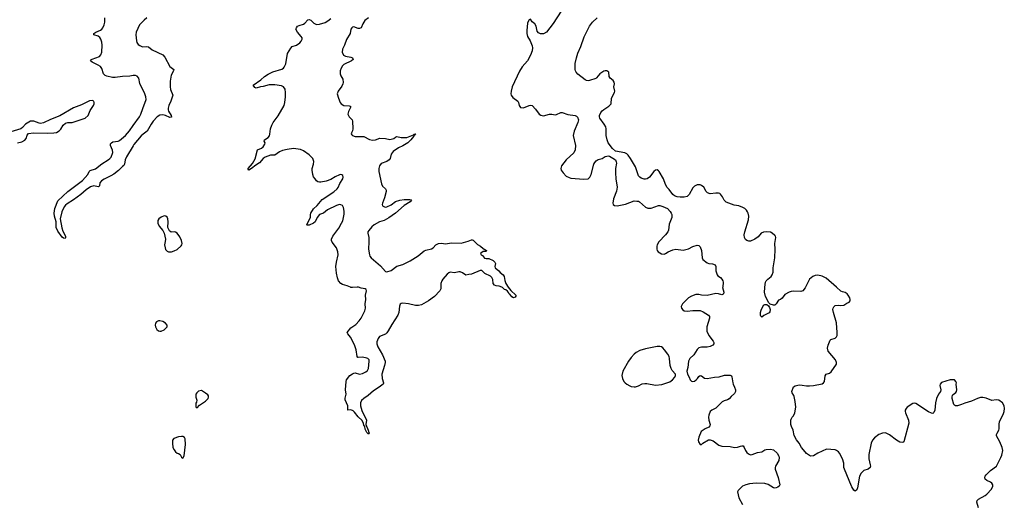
# Model space of a CAD drawing. Header units: inches. Extents: x 1771465 to 1971076, y 472029 to 643563.
# Tile 64 of 127: x 1808419 to 1822124, y 596979 to 603722. Entities that reach past the tile are written whole.
import ezdxf

# ---------------------------------------------------------------- set-up
doc = ezdxf.new("R2010")
doc.units = ezdxf.units.IN
doc.header["$MEASUREMENT"] = 0
for name, color, linetype in [('B8519', 7, 'Continuous'), ('B8529', 7, 'Continuous'), ('B8600', 7, 'Continuous'), ('B8610', 7, 'Continuous')]:
    doc.layers.add(name, color=color, linetype=linetype)

msp = doc.modelspace()

# ---------------------------------------------------------------- linework, layer by layer
at = {"layer": 'B8519', "color": 6}
for points, elevation in [([(1814282, 600000), (1814282, 599978), (1814269, 599951), (1814194, 599870), (1814107, 599810), (1814010, 599756), (1813970, 599746), (1813930, 599747), (1813830, 599769), (1813750, 599776), (1813730, 599774), (1813716, 599764), (1813706, 599734), (1813695, 599650), (1813681, 599610), (1813598, 599482), (1813550, 599395), (1813530, 599364), (1813510, 599345), (1813427, 599313), (1813410, 599288), (1813390, 599241), (1813391, 599210), (1813406, 599170), (1813470, 599059), (1813504, 598970), (1813505, 598950), (1813498, 598910), (1813459, 598790), (1813463, 598730), (1813485, 598670), (1813481, 598659), (1813476, 598650), (1813423, 598610), (1813343, 598557), (1813270, 598494), (1813207, 598453), (1813178, 598422), (1813161, 598390), (1813161, 598350), (1813182, 598282), (1813245, 598150), (1813239, 598090), (1813271, 598011), (1813279, 597979), (1813286, 597970), (1813280, 597960), (1813270, 597959), (1813250, 597978), (1813230, 598023), (1813222, 598062), (1813210, 598079), (1813204, 598104), (1813184, 598144), (1813130, 598197), (1813081, 598261), (1813060, 598280), (1813030, 598294), (1812988, 598288), (1812985, 598350), (1812950, 598435), (1812950, 598456), (1812962, 598510), (1812954, 598570), (1812964, 598690), (1812970, 598710), (1813016, 598770), (1813050, 598796), (1813070, 598805), (1813090, 598808), (1813151, 598791), (1813190, 598799), (1813237, 598823), (1813258, 598842), (1813275, 598870), (1813283, 598970), (1813282, 598990), (1813266, 599006), (1813250, 599013), (1813190, 599027), (1813130, 599021), (1813124, 599024), (1813118, 599038), (1813103, 599130), (1813077, 599197), (1813024, 599304), (1812986, 599350), (1812976, 599370), (1813030, 599436), (1813099, 599481), (1813143, 599530), (1813171, 599569), (1813222, 599670), (1813234, 599710), (1813229, 599770), (1813238, 599830), (1813233, 599890), (1813245, 599950), (1813243, 599970), (1813230, 599976), (1813170, 599985), (1813133, 600000)], 400), ([(1813117, 600000), (1813050, 599995), (1813030, 599997), (1813023, 600000)], 400), ([(1815220, 600000), (1815253, 599953), (1815323, 599890), (1815325, 599875), (1815317, 599863), (1815290, 599850), (1815270, 599864), (1815243, 599903), (1815230, 599910), (1815225, 599925), (1815207, 599947), (1815184, 599964), (1815169, 599970), (1815137, 599997), (1815129, 600000)], 400), ([(1818204, 600000), (1818203, 599997), (1818218, 599930), (1818216, 599910), (1818210, 599901), (1818190, 599896), (1818147, 599907), (1818110, 599912), (1817990, 599884), (1817910, 599888), (1817870, 599899), (1817830, 599898), (1817770, 599875), (1817730, 599850), (1817645, 599770), (1817625, 599730), (1817630, 599707), (1817647, 599687), (1817670, 599673), (1817710, 599666), (1817790, 599677), (1817890, 599676), (1817930, 599659), (1818008, 599610), (1818020, 599590), (1818021, 599570), (1817984, 599450), (1817985, 599390), (1818010, 599326), (1818070, 599250), (1818081, 599230), (1818079, 599210), (1818066, 599194), (1818030, 599174), (1817990, 599167), (1817910, 599167), (1817870, 599157), (1817850, 599135), (1817801, 599059), (1817745, 599010), (1817726, 598970), (1817719, 598881), (1817707, 598830), (1817714, 598790), (1817737, 598750), (1817751, 598710), (1817771, 598691), (1817790, 598688), (1817810, 598693), (1817835, 598710), (1817855, 598730), (1817870, 598756), (1817890, 598771), (1817910, 598767), (1817950, 598736), (1817990, 598730), (1818090, 598749), (1818154, 598754), (1818230, 598776), (1818290, 598778), (1818310, 598775), (1818326, 598766), (1818332, 598752), (1818343, 598670), (1818349, 598650), (1818370, 598610), (1818382, 598570), (1818381, 598550), (1818370, 598523), (1818322, 598478), (1818294, 598446), (1818270, 598431), (1818223, 598417), (1818197, 598403), (1818110, 598318), (1818051, 598289), (1818031, 598269), (1818010, 598221), (1818006, 598190), (1818010, 598150), (1818030, 598090), (1818025, 598070), (1818010, 598053), (1817959, 598030), (1817905, 597990), (1817871, 597911), (1817864, 597870), (1817867, 597850), (1817890, 597811), (1817910, 597811), (1817929, 597831), (1818006, 597874), (1818030, 597877), (1818070, 597863), (1818150, 597804), (1818190, 597787), (1818310, 597782), (1818370, 597768), (1818410, 597775), (1818450, 597790), (1818470, 597794), (1818490, 597791), (1818505, 597770), (1818520, 597730), (1818539, 597699), (1818561, 597681), (1818590, 597668), (1818615, 597670), (1818690, 597701), (1818750, 597710), (1818790, 597736), (1818810, 597741), (1818870, 597748), (1818910, 597737), (1818962, 597690), (1818985, 597650), (1818990, 597630), (1818985, 597590), (1818939, 597510), (1818933, 597490), (1818933, 597470), (1818974, 597354), (1818997, 597250), (1818988, 597230), (1818970, 597216), (1818950, 597206), (1818930, 597204), (1818910, 597208), (1818836, 597256), (1818790, 597269), (1818670, 597273), (1818575, 597265), (1818524, 597250), (1818480, 597230), (1818418, 597170), (1818409, 597151), (1818430, 597070), (1818478, 596978)], 500), ([(1819357, 600000), (1819352, 599990), (1819320, 599950), (1819290, 599938), (1819190, 599945), (1819158, 599942), (1819130, 599932), (1819070, 599897), (1819033, 599847), (1819010, 599830), (1818982, 599818), (1818950, 599769), (1818931, 599750), (1818910, 599750), (1818865, 599765), (1818844, 599784), (1818799, 599870), (1818788, 599930), (1818790, 599990), (1818791, 600000)], 500), ([(1820000, 597222), (1819995, 597230), (1819898, 597470), (1819892, 597490), (1819890, 597550), (1819870, 597610), (1819830, 597690), (1819815, 597710), (1819790, 597728), (1819770, 597735), (1819650, 597745), (1819530, 597690), (1819470, 597654), (1819431, 597649), (1819410, 597657), (1819370, 597687), (1819350, 597710), (1819303, 597770), (1819269, 597830), (1819230, 597874), (1819197, 597937), (1819186, 598010), (1819160, 598060), (1819152, 598090), (1819152, 598150), (1819156, 598164), (1819169, 598190), (1819190, 598211), (1819210, 598250), (1819221, 598330), (1819214, 598410), (1819200, 598480), (1819195, 598495), (1819170, 598529), (1819165, 598550), (1819188, 598612), (1819212, 598628), (1819270, 598640), (1819310, 598639), (1819370, 598627), (1819410, 598627), (1819470, 598630), (1819590, 598654), (1819608, 598670), (1819619, 598690), (1819630, 598765), (1819646, 598790), (1819690, 598802), (1819716, 598824), (1819789, 598930), (1819789, 598950), (1819773, 598990), (1819671, 599110), (1819662, 599150), (1819670, 599195), (1819699, 599261), (1819710, 599273), (1819770, 599290), (1819790, 599310), (1819797, 599330), (1819799, 599370), (1819790, 599502), (1819744, 599650), (1819739, 599690), (1819742, 599710), (1819751, 599729), (1819770, 599744), (1819810, 599752), (1819850, 599747), (1819890, 599748), (1819930, 599776), (1819962, 599790), (1819977, 599810), (1819977, 599830), (1819972, 599850), (1819951, 599891), (1819936, 599910), (1819910, 599927), (1819870, 599934), (1819846, 599946), (1819786, 600000)], 500)]:
    msp.add_lwpolyline(points, dxfattribs=dict(at, elevation=elevation))
at = {"layer": 'B8519', "color": 6, "elevation": 500}
for points in [[(1818750, 599582), (1818735, 599595), (1818729, 599610), (1818732, 599650), (1818741, 599679), (1818770, 599750), (1818790, 599759), (1818817, 599757), (1818841, 599741), (1818856, 599716), (1818864, 599690), (1818862, 599658), (1818850, 599643), (1818775, 599605)], [(1810370, 599533), (1810350, 599530), (1810324, 599516), (1810310, 599498), (1810305, 599470), (1810308, 599450), (1810329, 599410), (1810350, 599393), (1810370, 599388), (1810390, 599389), (1810430, 599409), (1810455, 599430), (1810470, 599450), (1810473, 599470), (1810450, 599499), (1810410, 599524)], [(1817290, 599177), (1817130, 599144), (1817050, 599118), (1816998, 599090), (1816970, 599067), (1816930, 599021), (1816893, 598970), (1816814, 598830), (1816801, 598770), (1816808, 598730), (1816830, 598690), (1816848, 598668), (1816870, 598650), (1816910, 598627), (1816930, 598619), (1816970, 598613), (1816990, 598614), (1817030, 598628), (1817085, 598655), (1817118, 598662), (1817150, 598660), (1817270, 598637), (1817356, 598644), (1817470, 598685), (1817505, 598710), (1817539, 598750), (1817549, 598770), (1817549, 598790), (1817502, 598842), (1817486, 598870), (1817474, 598910), (1817465, 599010), (1817457, 599037), (1817440, 599070), (1817396, 599130), (1817370, 599156), (1817350, 599170), (1817330, 599176)], [(1810950, 598561), (1810910, 598552), (1810884, 598530), (1810871, 598510), (1810871, 598470), (1810883, 598430), (1810879, 598401), (1810872, 598388), (1810873, 598333), (1810890, 598322), (1810921, 598359), (1811005, 598415), (1811042, 598450), (1811049, 598470), (1811049, 598490), (1811040, 598500), (1811007, 598527)], [(1810670, 597923), (1810630, 597916), (1810566, 597894), (1810548, 597872), (1810546, 597830), (1810553, 597770), (1810570, 597735), (1810590, 597707), (1810610, 597691), (1810630, 597685), (1810652, 597670), (1810670, 597634), (1810690, 597622), (1810710, 597654), (1810729, 597810), (1810721, 597890), (1810714, 597910), (1810690, 597923)]]:
    msp.add_lwpolyline(points, close=True, dxfattribs=at)
at = {"layer": 'B8529', "color": 6, "elevation": 500}
msp.add_lwpolyline([(1821766, 596930), (1821742, 597010), (1821745, 597030), (1821763, 597050), (1821858, 597102), (1821881, 597119), (1821945, 597190), (1821966, 597230), (1821965, 597250), (1821951, 597271), (1821930, 597286), (1821881, 597310), (1821858, 597330), (1821852, 597350), (1821858, 597370), (1821871, 597389), (1821930, 597448), (1822013, 597510), (1822077, 597630), (1822090, 597665), (1822101, 597730), (1822095, 597770), (1822062, 597850), (1822014, 597930), (1822015, 597950), (1822022, 597970), (1822047, 598010), (1822054, 598030), (1822050, 598090), (1822059, 598130), (1822108, 598230), (1822120, 598270), (1822124, 598310), (1822121, 598350), (1822098, 598390), (1822049, 598429), (1822012, 598432), (1821950, 598425), (1821870, 598454), (1821824, 598464), (1821790, 598466), (1821750, 598453), (1821668, 598412), (1821573, 598387), (1821530, 598367), (1821470, 598350), (1821442, 598350), (1821430, 598357), (1821423, 598370), (1821398, 598450), (1821397, 598470), (1821403, 598497), (1821412, 598508), (1821450, 598537), (1821460, 598550), (1821465, 598570), (1821455, 598650), (1821456, 598670), (1821449, 598690), (1821429, 598709), (1821370, 598710), (1821250, 598674), (1821233, 598650), (1821228, 598630), (1821240, 598570), (1821235, 598550), (1821208, 598510), (1821180, 598450), (1821164, 598390), (1821156, 598290), (1821144, 598256), (1821130, 598242), (1821110, 598245), (1821070, 598264), (1820890, 598383), (1820870, 598386), (1820850, 598382), (1820773, 598330), (1820757, 598310), (1820746, 598290), (1820744, 598270), (1820748, 598250), (1820791, 598151), (1820793, 598110), (1820727, 597850), (1820710, 597840), (1820670, 597845), (1820624, 597870), (1820527, 597947), (1820470, 597974), (1820430, 597970), (1820377, 597950), (1820318, 597902), (1820290, 597873), (1820270, 597830), (1820237, 597670), (1820236, 597610), (1820256, 597530), (1820259, 597510), (1820255, 597490), (1820231, 597470), (1820170, 597450), (1820130, 597410), (1820109, 597370), (1820082, 597210), (1820070, 597182), (1820050, 597164), (1820030, 597174), (1820000, 597222)], dxfattribs=at)
at = {"layer": 'B8600', "color": 6}
for points, elevation in [([(1810000, 602946), (1809950, 602938), (1809850, 602933), (1809750, 602917), (1809710, 602920), (1809630, 602936), (1809608, 602948), (1809586, 602970), (1809561, 603041), (1809542, 603070), (1809511, 603091), (1809427, 603130), (1809407, 603150), (1809421, 603170), (1809430, 603175), (1809530, 603212), (1809550, 603232), (1809563, 603270), (1809565, 603370), (1809561, 603410), (1809550, 603450), (1809534, 603474), (1809510, 603491), (1809451, 603511), (1809453, 603530), (1809480, 603550), (1809544, 603576), (1809563, 603590), (1809578, 603610), (1809595, 603650), (1809604, 603690), (1809604, 603750)], 400), ([(1808390, 602008), (1808450, 602023), (1808490, 602047), (1808508, 602070), (1808524, 602116), (1808543, 602137), (1808610, 602150), (1808810, 602142), (1808894, 602146), (1808930, 602153), (1808970, 602178), (1808990, 602200), (1809025, 602255), (1809057, 602283), (1809090, 602291), (1809150, 602291), (1809330, 602353), (1809372, 602390), (1809402, 602458), (1809447, 602530), (1809456, 602550), (1809458, 602570), (1809450, 602589), (1809430, 602599), (1809390, 602592), (1809281, 602539), (1809170, 602494), (1808976, 602384), (1808850, 602333), (1808750, 602285), (1808710, 602280), (1808690, 602282), (1808615, 602310), (1808570, 602308), (1808498, 602270), (1808457, 602223), (1808435, 602205), (1808297, 602163)], 500), ([(1810000, 601968), (1809906, 601814), (1809888, 601770), (1809878, 601710), (1809868, 601692), (1809850, 601679), (1809796, 601624), (1809730, 601575), (1809690, 601549), (1809595, 601505), (1809559, 601481), (1809536, 601450), (1809530, 601410), (1809519, 601401), (1809510, 601398), (1809450, 601409), (1809405, 601395), (1809345, 601355), (1809269, 601290), (1809170, 601216), (1809079, 601161), (1809057, 601143), (1809040, 601120), (1809006, 601050), (1808981, 600950), (1809004, 600824), (1809020, 600780), (1809056, 600710), (1809059, 600690), (1809050, 600677), (1809030, 600681), (1809010, 600698), (1808950, 600780), (1808929, 600830), (1808926, 600910), (1808904, 600990), (1808901, 601030), (1808910, 601097), (1808950, 601200), (1809089, 601330), (1809293, 601487), (1809370, 601568), (1809385, 601610), (1809398, 601622), (1809474, 601646), (1809562, 601718), (1809649, 601770), (1809675, 601790), (1809691, 601810), (1809715, 601875), (1809710, 601907), (1809684, 601970), (1809681, 601990), (1809684, 601996), (1809695, 602010), (1809717, 602023), (1809790, 602031), (1809810, 602041), (1809890, 602109), (1809946, 602174), (1810000, 602248)], 400)]:
    msp.add_lwpolyline(points, dxfattribs=dict(at, elevation=elevation))
at = {"layer": 'B8610', "color": 6}
for points, elevation in [([(1815957, 603843), (1815846, 603670), (1815750, 603549), (1815710, 603527), (1815690, 603524), (1815666, 603526), (1815639, 603539), (1815623, 603563), (1815606, 603630), (1815590, 603665), (1815552, 603692), (1815530, 603729), (1815510, 603722), (1815490, 603688), (1815487, 603673), (1815479, 603570), (1815480, 603530), (1815488, 603490), (1815526, 603426), (1815550, 603359), (1815557, 603330), (1815554, 603290), (1815529, 603230), (1815486, 603150), (1815413, 603067), (1815374, 603006), (1815276, 602790), (1815259, 602730), (1815256, 602690), (1815261, 602670), (1815281, 602641), (1815351, 602590), (1815361, 602570), (1815370, 602527), (1815390, 602502), (1815430, 602498), (1815510, 602529), (1815530, 602532), (1815550, 602526), (1815598, 602478), (1815649, 602409), (1815673, 602393), (1815710, 602384), (1815794, 602406), (1815826, 602406), (1815870, 602400), (1815890, 602402), (1815950, 602430), (1815970, 602432), (1816050, 602402), (1816149, 602389), (1816170, 602379), (1816184, 602364), (1816195, 602330), (1816189, 602290), (1816136, 602170), (1816123, 602110), (1816154, 601974), (1816152, 601910), (1816132, 601868), (1816026, 601774), (1815960, 601690), (1815950, 601650), (1815956, 601630), (1815983, 601590), (1816025, 601545), (1816065, 601525), (1816090, 601518), (1816270, 601503), (1816330, 601510), (1816355, 601530), (1816374, 601566), (1816411, 601710), (1816423, 601737), (1816441, 601759), (1816470, 601776), (1816527, 601793), (1816570, 601818), (1816590, 601824), (1816610, 601826), (1816630, 601822), (1816676, 601796), (1816710, 601770), (1816723, 601743), (1816725, 601725), (1816713, 601650), (1816711, 601590), (1816718, 601510), (1816737, 601390), (1816725, 601335), (1816684, 601230), (1816674, 601170), (1816679, 601150), (1816698, 601138), (1816733, 601133), (1816850, 601154), (1816970, 601200), (1817010, 601199), (1817030, 601196), (1817048, 601188), (1817130, 601113), (1817160, 601100), (1817190, 601098), (1817210, 601101), (1817310, 601136), (1817330, 601136), (1817370, 601124), (1817434, 601094), (1817475, 601055), (1817489, 601030), (1817498, 601010), (1817496, 600970), (1817461, 600879), (1817448, 600792), (1817439, 600770), (1817410, 600730), (1817315, 600630), (1817292, 600590), (1817286, 600570), (1817286, 600530), (1817293, 600510), (1817306, 600490), (1817350, 600464), (1817390, 600460), (1817410, 600468), (1817446, 600494), (1817510, 600522), (1817550, 600529), (1817654, 600514), (1817728, 600532), (1817790, 600565), (1817850, 600583), (1817870, 600581), (1817890, 600562), (1817909, 600509), (1817920, 600410), (1817927, 600387), (1817990, 600337), (1818010, 600330), (1818064, 600324), (1818099, 600310), (1818108, 600290), (1818110, 600230), (1818125, 600170), (1818137, 600157), (1818173, 600133), (1818192, 600112), (1818204, 600090), (1818210, 600070), (1818204, 600000)], 500), ([(1810190, 603747), (1810150, 603717), (1810089, 603651), (1810041, 603550), (1810036, 603510), (1810043, 603430), (1810050, 603405), (1810070, 603376), (1810090, 603361), (1810130, 603346), (1810190, 603347), (1810210, 603343), (1810265, 603305), (1810412, 603232), (1810439, 603199), (1810509, 603069), (1810567, 603030), (1810562, 603010), (1810528, 602950), (1810515, 602865), (1810514, 602790), (1810518, 602750), (1810550, 602670), (1810524, 602590), (1810493, 602530), (1810484, 602490), (1810485, 602470), (1810491, 602451), (1810529, 602390), (1810534, 602366), (1810510, 602363), (1810450, 602389), (1810410, 602398), (1810370, 602393), (1810333, 602370), (1810279, 602310), (1810250, 602270), (1810195, 602170), (1810137, 602130), (1810110, 602105), (1810010, 601984), (1810000, 601968)], 400), ([(1813023, 600000), (1812979, 600019), (1812910, 600037), (1812890, 600050), (1812857, 600090), (1812843, 600130), (1812830, 600194), (1812820, 600290), (1812827, 600350), (1812850, 600450), (1812849, 600490), (1812831, 600550), (1812767, 600627), (1812759, 600650), (1812759, 600670), (1812777, 600710), (1812859, 600821), (1812900, 600890), (1812916, 600924), (1812937, 601017), (1812936, 601056), (1812927, 601110), (1812910, 601136), (1812888, 601148), (1812870, 601151), (1812830, 601137), (1812704, 601076), (1812650, 601028), (1812590, 601010), (1812559, 600970), (1812530, 600908), (1812510, 600889), (1812450, 600864), (1812422, 600862), (1812415, 600870), (1812433, 600910), (1812468, 600970), (1812467, 601010), (1812471, 601030), (1812509, 601090), (1812561, 601139), (1812630, 601219), (1812790, 601328), (1812838, 601370), (1812851, 601389), (1812875, 601445), (1812916, 601510), (1812921, 601530), (1812916, 601556), (1812905, 601565), (1812890, 601567), (1812870, 601562), (1812810, 601535), (1812750, 601499), (1812683, 601477), (1812610, 601461), (1812590, 601460), (1812570, 601466), (1812550, 601479), (1812530, 601506), (1812510, 601538), (1812499, 601570), (1812489, 601629), (1812489, 601650), (1812509, 601710), (1812513, 601750), (1812498, 601790), (1812450, 601841), (1812370, 601898), (1812330, 601914), (1812230, 601930), (1812142, 601918), (1812078, 601902), (1812035, 601885), (1811970, 601838), (1811910, 601837), (1811837, 601810), (1811809, 601791), (1811758, 601730), (1811704, 601696), (1811647, 601650), (1811610, 601630), (1811601, 601641), (1811601, 601650), (1811659, 601721), (1811695, 601785), (1811729, 601911), (1811785, 601935), (1811807, 601953), (1811833, 601990), (1811834, 602010), (1811824, 602030), (1811826, 602050), (1811876, 602084), (1811895, 602105), (1811902, 602130), (1811910, 602202), (1811930, 602256), (1811949, 602291), (1812016, 602384), (1812100, 602530), (1812111, 602570), (1812121, 602650), (1812121, 602710), (1812114, 602754), (1812090, 602789), (1812064, 602804), (1811970, 602818), (1811890, 602814), (1811810, 602793), (1811770, 602789), (1811710, 602769), (1811690, 602780), (1811671, 602810), (1811776, 602884), (1811826, 602930), (1811878, 602962), (1811944, 602996), (1812066, 603034), (1812090, 603049), (1812099, 603061), (1812123, 603110), (1812148, 603250), (1812194, 603326), (1812213, 603347), (1812272, 603370), (1812318, 603402), (1812338, 603422), (1812350, 603450), (1812349, 603470), (1812338, 603490), (1812285, 603550), (1812265, 603590), (1812271, 603610), (1812287, 603630), (1812310, 603643), (1812370, 603660), (1812390, 603672), (1812430, 603720), (1812450, 603727), (1812470, 603717), (1812512, 603672), (1812550, 603657), (1812590, 603660), (1812670, 603685), (1812710, 603708), (1812750, 603738)], 400), ([(1813274, 603746), (1813225, 603710), (1813196, 603664), (1813170, 603607), (1813150, 603598), (1813130, 603601), (1813070, 603624), (1813050, 603618), (1813041, 603610), (1813030, 603590), (1813017, 603530), (1812970, 603448), (1812940, 603370), (1812910, 603310), (1812907, 603270), (1812927, 603230), (1812954, 603214), (1813030, 603201), (1813051, 603190), (1813061, 603170), (1813039, 603150), (1812930, 603101), (1812910, 603082), (1812892, 603050), (1812882, 603010), (1812882, 602970), (1812890, 602943), (1812917, 602897), (1812921, 602850), (1812918, 602830), (1812903, 602797), (1812852, 602730), (1812840, 602690), (1812855, 602630), (1812882, 602570), (1812896, 602550), (1812930, 602530), (1813005, 602525), (1813019, 602519), (1813026, 602510), (1813020, 602490), (1812994, 602446), (1812988, 602410), (1813006, 602370), (1813046, 602330), (1813053, 602310), (1813056, 602204), (1813050, 602175), (1813037, 602150), (1813034, 602134), (1813041, 602121), (1813052, 602110), (1813090, 602099), (1813210, 602099), (1813290, 602057), (1813330, 602047), (1813370, 602052), (1813434, 602074), (1813510, 602068), (1813570, 602055), (1813590, 602058), (1813625, 602070), (1813650, 602089), (1813670, 602097), (1813730, 602082), (1813810, 602082), (1813899, 602121), (1813910, 602131), (1813930, 602135), (1813932, 602132), (1813925, 602125), (1813913, 602127), (1813918, 602118), (1813915, 602110), (1813901, 602099), (1813864, 602050), (1813820, 602010), (1813750, 601966), (1813690, 601940), (1813617, 601890), (1813591, 601850), (1813575, 601790), (1813560, 601770), (1813531, 601749), (1813450, 601719), (1813429, 601691), (1813417, 601650), (1813417, 601610), (1813456, 601436), (1813470, 601404), (1813509, 601370), (1813521, 601350), (1813521, 601330), (1813496, 601244), (1813467, 601167), (1813464, 601150), (1813470, 601130), (1813497, 601117), (1813510, 601114), (1813530, 601119), (1813590, 601147), (1813648, 601192), (1813710, 601211), (1813770, 601220), (1813850, 601222), (1813870, 601216), (1813874, 601210), (1813852, 601190), (1813770, 601138), (1813650, 601030), (1813555, 600965), (1813490, 600930), (1813425, 600910), (1813355, 600870), (1813320, 600840), (1813277, 600790), (1813266, 600770), (1813263, 600750), (1813277, 600690), (1813278, 600630), (1813272, 600530), (1813287, 600450), (1813294, 600430), (1813309, 600410), (1813439, 600299), (1813510, 600219), (1813530, 600213), (1813590, 600234), (1813670, 600291), (1813750, 600316), (1813854, 600366), (1813965, 600435), (1814050, 600506), (1814070, 600515), (1814150, 600535), (1814172, 600548), (1814213, 600590), (1814250, 600608), (1814290, 600612), (1814345, 600605), (1814430, 600619), (1814566, 600614), (1814660, 600640), (1814710, 600660), (1814718, 600658), (1814730, 600654), (1814793, 600593), (1814834, 600570), (1814870, 600539), (1814917, 600510), (1814910, 600497), (1814890, 600499), (1814870, 600495), (1814831, 600470), (1814844, 600450), (1814860, 600440), (1814890, 600402), (1814910, 600398), (1814950, 600401), (1815007, 600370), (1815033, 600350), (1815042, 600330), (1815031, 600290), (1815036, 600270), (1815089, 600230), (1815105, 600205), (1815147, 600170), (1815161, 600150), (1815171, 600091), (1815186, 600050), (1815220, 600000)], 400), ([(1818791, 600000), (1818802, 600070), (1818810, 600090), (1818830, 600113), (1818877, 600150), (1818892, 600170), (1818905, 600210), (1818907, 600270), (1818931, 600409), (1818935, 600530), (1818931, 600609), (1818945, 600690), (1818938, 600710), (1818930, 600719), (1818893, 600753), (1818870, 600765), (1818810, 600771), (1818770, 600768), (1818738, 600750), (1818697, 600703), (1818650, 600667), (1818590, 600642), (1818570, 600640), (1818538, 600650), (1818523, 600663), (1818506, 600690), (1818502, 600730), (1818510, 600770), (1818561, 600939), (1818568, 600990), (1818560, 601030), (1818551, 601050), (1818534, 601074), (1818513, 601093), (1818485, 601110), (1818430, 601130), (1818362, 601142), (1818250, 601185), (1818223, 601210), (1818199, 601259), (1818174, 601294), (1818162, 601302), (1818147, 601307), (1818110, 601310), (1818030, 601299), (1817991, 601311), (1817973, 601333), (1817941, 601390), (1817910, 601417), (1817890, 601425), (1817850, 601424), (1817810, 601406), (1817790, 601381), (1817737, 601290), (1817710, 601263), (1817670, 601252), (1817612, 601252), (1817570, 601257), (1817532, 601272), (1817509, 601290), (1817458, 601358), (1817430, 601389), (1817410, 601429), (1817380, 601510), (1817321, 601610), (1817310, 601619), (1817290, 601632), (1817270, 601629), (1817247, 601610), (1817187, 601530), (1817154, 601506), (1817130, 601501), (1817110, 601502), (1817070, 601515), (1817049, 601529), (1817030, 601550), (1816990, 601673), (1816922, 601790), (1816890, 601836), (1816870, 601854), (1816842, 601870), (1816710, 601892), (1816671, 601931), (1816611, 602010), (1816596, 602050), (1816583, 602110), (1816584, 602204), (1816579, 602230), (1816556, 602270), (1816496, 602350), (1816490, 602370), (1816490, 602390), (1816506, 602430), (1816526, 602454), (1816550, 602474), (1816621, 602519), (1816652, 602550), (1816657, 602630), (1816699, 602710), (1816701, 602730), (1816690, 602790), (1816699, 602830), (1816695, 602855), (1816678, 602878), (1816639, 602910), (1816624, 602930), (1816621, 602990), (1816590, 603010), (1816570, 603012), (1816550, 603007), (1816492, 602968), (1816449, 602911), (1816436, 602904), (1816350, 602876), (1816330, 602872), (1816310, 602876), (1816290, 602887), (1816190, 602964), (1816164, 602990), (1816153, 603010), (1816150, 603030), (1816152, 603112), (1816167, 603193), (1816190, 603258), (1816230, 603350), (1816275, 603485), (1816350, 603630), (1816392, 603688), (1816457, 603750)], 500), ([(1810000, 602248), (1810088, 602370), (1810107, 602410), (1810132, 602488), (1810181, 602610), (1810176, 602650), (1810161, 602690), (1810093, 602833), (1810076, 602910), (1810055, 602935), (1810030, 602946), (1810010, 602948), (1810000, 602946)], 400), ([(1815129, 600000), (1815094, 600014), (1815050, 600021), (1815026, 600030), (1815010, 600050), (1815006, 600106), (1814993, 600133), (1814970, 600155), (1814892, 600190), (1814850, 600234), (1814830, 600232), (1814710, 600182), (1814670, 600179), (1814630, 600168), (1814582, 600202), (1814552, 600212), (1814530, 600212), (1814470, 600202), (1814410, 600208), (1814390, 600202), (1814370, 600183), (1814308, 600112), (1814295, 600090), (1814283, 600050), (1814282, 600000)], 400), ([(1819786, 600000), (1819646, 600126), (1819590, 600152), (1819530, 600166), (1819490, 600164), (1819458, 600150), (1819414, 600110), (1819357, 600000)], 500), ([(1813133, 600000), (1813130, 600001), (1813117, 600000)], 400)]:
    msp.add_lwpolyline(points, dxfattribs=dict(at, elevation=elevation))
at = {"layer": 'B8610', "color": 6, "elevation": 500}
msp.add_lwpolyline([(1810430, 600992), (1810390, 600975), (1810357, 600950), (1810343, 600930), (1810342, 600890), (1810361, 600850), (1810411, 600790), (1810431, 600750), (1810448, 600670), (1810446, 600634), (1810437, 600590), (1810442, 600550), (1810450, 600526), (1810470, 600501), (1810490, 600493), (1810530, 600493), (1810570, 600506), (1810610, 600523), (1810666, 600574), (1810676, 600590), (1810680, 600610), (1810672, 600652), (1810650, 600699), (1810610, 600753), (1810590, 600767), (1810570, 600769), (1810526, 600766), (1810503, 600783), (1810483, 600830), (1810485, 600910), (1810481, 600950), (1810470, 600973), (1810453, 600990)], close=True, dxfattribs=at)

doc.saveas('drawing.dxf')
